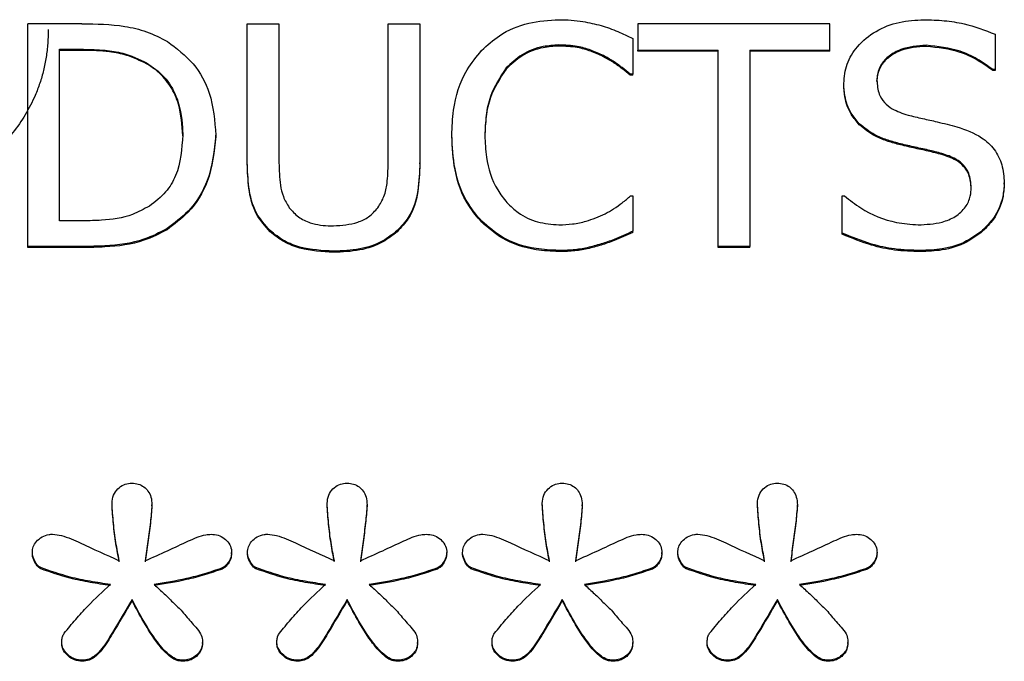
# Model space of a CAD drawing. Header units: inches. Extents: x 0.6 to 16.3, y 0.2 to 11.5.
# Tile 18 of 34: x 5.266 to 5.487, y 7.209 to 7.353. Entities that reach past the tile are written whole.
import ezdxf

# ---------------------------------------------------------------- set-up
doc = ezdxf.new("R2010")
doc.units = ezdxf.units.IN
doc.header["$MEASUREMENT"] = 0

msp = doc.modelspace()

# ---------------------------------------------------------------- linework, layer by layer
at = {"color": 7, "linetype": 'Continuous', "lineweight": 25}
for p, q in [((5.28037, 7.35187), (5.26823, 7.35187)), ((5.26823, 7.30208), (5.26823, 7.35187)), ((5.31733, 7.3208), (5.31733, 7.35187)), ((5.31733, 7.35187), (5.32441, 7.35187)), ((5.32441, 7.35187), (5.32441, 7.3208)), ((5.34883, 7.32064), (5.34883, 7.35187)), ((5.34883, 7.35187), (5.35592, 7.35187)), ((5.35592, 7.35187), (5.35592, 7.3208)), ((5.40467, 7.35187), (5.40467, 7.34598)), ((5.44755, 7.35187), (5.40467, 7.35187)), ((5.44755, 7.34598), (5.44755, 7.35187)), ((5.40351, 7.34856), (5.40351, 7.34057)), ((5.4845, 7.34953), (5.4845, 7.34162)), ((5.27532, 7.34614), (5.28072, 7.34614)), ((5.27532, 7.30781), (5.27532, 7.34614)), ((5.28072, 7.3459), (5.27532, 7.3459)), ((5.28072, 7.34614), (5.28072, 7.3459)), ((5.387, 7.34687), (5.387, 7.34711)), ((5.40467, 7.34598), (5.42257, 7.34598)), ((5.40467, 7.34574), (5.40467, 7.34598)), ((5.42257, 7.30208), (5.42257, 7.34598)), ((5.42965, 7.34598), (5.44755, 7.34598)), ((5.42965, 7.34598), (5.42965, 7.30208)), ((5.44755, 7.34574), (5.44755, 7.34598)), ((5.46911, 7.34679), (5.46911, 7.34703)), ((5.39694, 7.34449), (5.39694, 7.34473)), ((5.42257, 7.34574), (5.40467, 7.34574)), ((5.44755, 7.34574), (5.42965, 7.34574)), ((5.29481, 7.34315), (5.29481, 7.34291)), ((5.3752, 7.34174), (5.3752, 7.34198)), ((5.4845, 7.34162), (5.48398, 7.34162)), ((5.48398, 7.34138), (5.48398, 7.34162)), ((5.4845, 7.34162), (5.4845, 7.34138)), ((5.40351, 7.34057), (5.40294, 7.34057)), ((5.40294, 7.34033), (5.40294, 7.34057)), ((5.40351, 7.34033), (5.40294, 7.34033)), ((5.40351, 7.34033), (5.40351, 7.34057)), ((5.4845, 7.34138), (5.48398, 7.34138)), ((5.4507, 7.33827), (5.4507, 7.33851)), ((5.45809, 7.33896), (5.45809, 7.3392)), ((5.45416, 7.32928), (5.45416, 7.32952)), ((5.30289, 7.32677), (5.30289, 7.32701)), ((5.31028, 7.32669), (5.31028, 7.32693)), ((5.36305, 7.32669), (5.36305, 7.32693)), ((5.37044, 7.32693), (5.37044, 7.32669)), ((5.46298, 7.32488), (5.46298, 7.32512)), ((5.47261, 7.32262), (5.47261, 7.32286)), ((5.31733, 7.32056), (5.31733, 7.3208)), ((5.35592, 7.32056), (5.35592, 7.3208)), ((5.47918, 7.31499), (5.47918, 7.31523)), ((5.48657, 7.31604), (5.48657, 7.31628)), ((5.40299, 7.31338), (5.40351, 7.31338)), ((5.40351, 7.31338), (5.40351, 7.30547)), ((5.45031, 7.30506), (5.45031, 7.31338)), ((5.45031, 7.31338), (5.45083, 7.31338)), ((5.28072, 7.30781), (5.27532, 7.30781)), ((5.36975, 7.30749), (5.36975, 7.30773)), ((5.29939, 7.30583), (5.29939, 7.30607)), ((5.32243, 7.30539), (5.32243, 7.30563)), ((5.35082, 7.30539), (5.35082, 7.30563)), ((5.40351, 7.30523), (5.40351, 7.30547)), ((5.45031, 7.30482), (5.45031, 7.30506)), ((5.48173, 7.30547), (5.48173, 7.30571)), ((5.2805, 7.30208), (5.26823, 7.30208)), ((5.26823, 7.30184), (5.26823, 7.30208)), ((5.2805, 7.30184), (5.2805, 7.30208)), ((5.39642, 7.3024), (5.39642, 7.30264)), ((5.42965, 7.30208), (5.42257, 7.30208)), ((5.42257, 7.30184), (5.42257, 7.30208)), ((5.42965, 7.30184), (5.42965, 7.30208)), ((5.2805, 7.30184), (5.26823, 7.30184)), ((5.3366, 7.30079), (5.3366, 7.30103)), ((5.38691, 7.30095), (5.38691, 7.30119)), ((5.42965, 7.30184), (5.42257, 7.30184)), ((5.46782, 7.30095), (5.46782, 7.30119)), ((5.28708, 7.24444), (5.28708, 7.24468)), ((5.33518, 7.24444), (5.33518, 7.24468)), ((5.38328, 7.24444), (5.38328, 7.24468)), ((5.43138, 7.24444), (5.43138, 7.24468)), ((5.29601, 7.24409), (5.29601, 7.24433)), ((5.34411, 7.24409), (5.34411, 7.24433)), ((5.39221, 7.24409), (5.39221, 7.24433)), ((5.44031, 7.24409), (5.44031, 7.24433)), ((5.26927, 7.23343), (5.26927, 7.23367)), ((5.31383, 7.23343), (5.31383, 7.23367)), ((5.31736, 7.23343), (5.31736, 7.23367)), ((5.36193, 7.23343), (5.36193, 7.23367)), ((5.36546, 7.23343), (5.36546, 7.23367)), ((5.41003, 7.23343), (5.41003, 7.23367)), ((5.41356, 7.23343), (5.41356, 7.23367)), ((5.45812, 7.23343), (5.45812, 7.23367)), ((5.27113, 7.23007), (5.27113, 7.23031)), ((5.31172, 7.23001), (5.31172, 7.23025)), ((5.31923, 7.23007), (5.31923, 7.23031)), ((5.35982, 7.23001), (5.35982, 7.23025)), ((5.36733, 7.23007), (5.36733, 7.23031)), ((5.40792, 7.23001), (5.40792, 7.23025)), ((5.41543, 7.23007), (5.41543, 7.23031)), ((5.45601, 7.23001), (5.45601, 7.23025)), ((5.29155, 7.22294), (5.29155, 7.22318)), ((5.33965, 7.22294), (5.33965, 7.22318)), ((5.38774, 7.22294), (5.38774, 7.22318)), ((5.43584, 7.22294), (5.43584, 7.22318)), ((5.27584, 7.21338), (5.27584, 7.21362)), ((5.30731, 7.21338), (5.30731, 7.21362)), ((5.32394, 7.21338), (5.32394, 7.21362)), ((5.35541, 7.21338), (5.35541, 7.21362)), ((5.37204, 7.21338), (5.37204, 7.21362)), ((5.40351, 7.21338), (5.40351, 7.21362)), ((5.42014, 7.21338), (5.42014, 7.21362)), ((5.45161, 7.21338), (5.45161, 7.21362)), ((5.2805, 7.20939), (5.2805, 7.20963)), ((5.30272, 7.20939), (5.30272, 7.20963)), ((5.3286, 7.20939), (5.3286, 7.20963)), ((5.35082, 7.20939), (5.35082, 7.20963)), ((5.3767, 7.20939), (5.3767, 7.20963)), ((5.39892, 7.20939), (5.39892, 7.20963)), ((5.4248, 7.20939), (5.4248, 7.20963)), ((5.44702, 7.20939), (5.44702, 7.20963))]:
    msp.add_line(p, q, dxfattribs=at)
for points, knots in [([(5.36971, 7.3459), (5.37098, 7.34705), (5.37398, 7.34978), (5.38006, 7.35233), (5.38475, 7.35262), (5.38704, 7.35276)], [0, 0, 0, 0, 0.274065, 0.645727, 1, 1, 1, 1]), ([(5.38704, 7.35276), (5.38793, 7.35274), (5.38972, 7.3527), (5.39287, 7.35233), (5.39508, 7.35179), (5.39642, 7.35147)], [0, 0, 0, 0, 0.281966, 0.564023, 1, 1, 1, 1]), ([(5.4507, 7.33851), (5.45083, 7.33999), (5.4511, 7.34294), (5.4537, 7.3471), (5.45776, 7.35039), (5.46303, 7.35246), (5.46677, 7.35266), (5.46864, 7.35276)], [0, 0, 0, 0, 0.179568, 0.359775, 0.573055, 0.786646, 1, 1, 1, 1]), ([(5.46864, 7.35276), (5.47014, 7.35271), (5.47314, 7.35263), (5.47855, 7.3518), (5.48222, 7.3504), (5.4845, 7.34953)], [0, 0, 0, 0, 0.275165, 0.550472, 1, 1, 1, 1]), ([(5.27282, 7.35056), (5.2728, 7.34951), (5.27275, 7.34745), (5.27239, 7.3444), (5.27181, 7.34145), (5.27099, 7.33859), (5.26971, 7.33524), (5.26778, 7.3315), (5.26503, 7.32746), (5.26276, 7.3251), (5.26163, 7.32392)], [0, 0, 0, 0, 0.106935, 0.211114, 0.313112, 0.413538, 0.513033, 0.676291, 0.837723, 1, 1, 1, 1]), ([(5.28037, 7.35187), (5.28357, 7.35181), (5.28845, 7.35173), (5.29493, 7.35023), (5.29794, 7.3487), (5.29948, 7.34791)], [0, 0, 0, 0, 0.482857, 0.736481, 1, 1, 1, 1]), ([(5.39642, 7.35147), (5.39705, 7.35126), (5.39832, 7.35085), (5.4007, 7.3499), (5.4024, 7.34909), (5.40351, 7.34856)], [0, 0, 0, 0, 0.2596065, 0.5191866, 1, 1, 1, 1]), ([(5.28072, 7.34614), (5.28232, 7.34611), (5.28528, 7.34604), (5.29013, 7.34531), (5.29308, 7.34395), (5.29481, 7.34315)], [0, 0, 0, 0, 0.328592, 0.607226, 1, 1, 1, 1]), ([(5.29481, 7.34291), (5.29337, 7.3436), (5.29073, 7.34485), (5.28591, 7.34578), (5.28265, 7.34586), (5.28072, 7.3459)], [0, 0, 0, 0, 0.330167, 0.604832, 1, 1, 1, 1]), ([(5.29948, 7.34791), (5.30152, 7.34635), (5.30561, 7.34323), (5.30962, 7.33578), (5.31004, 7.33013), (5.31028, 7.32693)], [0, 0, 0, 0, 0.303216, 0.606125, 1, 1, 1, 1]), ([(5.36305, 7.32693), (5.36312, 7.32879), (5.3633, 7.33381), (5.36536, 7.34056), (5.36856, 7.34449), (5.36971, 7.3459)], [0, 0, 0, 0, 0.274688, 0.739998, 1, 1, 1, 1]), ([(5.387, 7.34711), (5.38581, 7.34703), (5.38293, 7.34686), (5.37866, 7.34519), (5.37632, 7.34303), (5.3752, 7.34198)], [0, 0, 0, 0, 0.264943, 0.646938, 1, 1, 1, 1]), ([(5.387, 7.34687), (5.38581, 7.3468), (5.38293, 7.34662), (5.37866, 7.34496), (5.37632, 7.34279), (5.3752, 7.34174)], [0, 0, 0, 0, 0.264943, 0.646938, 1, 1, 1, 1]), ([(5.39694, 7.34473), (5.396, 7.34516), (5.39414, 7.34602), (5.3908, 7.34696), (5.38838, 7.34705), (5.387, 7.34711)], [0, 0, 0, 0, 0.300979, 0.601935, 1, 1, 1, 1]), ([(5.39694, 7.34449), (5.396, 7.34492), (5.39414, 7.34578), (5.3908, 7.34672), (5.38838, 7.34681), (5.387, 7.34687)], [0, 0, 0, 0, 0.300979, 0.601935, 1, 1, 1, 1]), ([(5.46911, 7.34703), (5.46718, 7.34689), (5.46419, 7.34668), (5.46086, 7.34483), (5.459, 7.34292), (5.45818, 7.34094), (5.45812, 7.33967), (5.45809, 7.3392)], [0, 0, 0, 0, 0.371434, 0.571311, 0.736447, 0.902416, 1, 1, 1, 1]), ([(5.46911, 7.34679), (5.46718, 7.34665), (5.46419, 7.34644), (5.46086, 7.3446), (5.459, 7.34268), (5.45818, 7.3407), (5.45812, 7.33943), (5.45809, 7.33896)], [0, 0, 0, 0, 0.371434, 0.571311, 0.736447, 0.902416, 1, 1, 1, 1]), ([(5.48398, 7.34162), (5.48286, 7.34244), (5.48062, 7.34407), (5.47571, 7.34635), (5.4717, 7.34676), (5.46911, 7.34703)], [0, 0, 0, 0, 0.2626197, 0.5243809, 1, 1, 1, 1]), ([(5.48398, 7.34138), (5.48286, 7.3422), (5.48062, 7.34383), (5.47571, 7.34611), (5.4717, 7.34652), (5.46911, 7.34679)], [0, 0, 0, 0, 0.26262, 0.524381, 1, 1, 1, 1]), ([(5.40294, 7.34057), (5.40234, 7.34107), (5.4011, 7.34208), (5.39914, 7.34354), (5.39768, 7.34433), (5.39694, 7.34473)], [0, 0, 0, 0, 0.322707, 0.659599, 1, 1, 1, 1]), ([(5.40294, 7.34033), (5.40234, 7.34083), (5.4011, 7.34185), (5.39914, 7.3433), (5.39768, 7.34409), (5.39694, 7.34449)], [0, 0, 0, 0, 0.322707, 0.659599, 1, 1, 1, 1]), ([(5.29481, 7.34315), (5.29622, 7.34216), (5.29905, 7.34018), (5.30197, 7.33507), (5.30283, 7.3305), (5.30288, 7.32757), (5.30289, 7.32701)], [0, 0, 0, 0, 0.263578, 0.527037, 0.909968, 1, 1, 1, 1]), ([(5.30289, 7.32677), (5.30275, 7.32917), (5.30252, 7.33301), (5.30032, 7.33793), (5.29776, 7.34102), (5.29565, 7.34238), (5.29481, 7.34291)], [0, 0, 0, 0, 0.383177, 0.614913, 0.847549, 1, 1, 1, 1]), ([(5.3752, 7.34198), (5.37385, 7.33992), (5.3717, 7.33661), (5.37061, 7.33133), (5.3705, 7.32841), (5.37044, 7.32693)], [0, 0, 0, 0, 0.450196, 0.721837, 1, 1, 1, 1]), ([(5.3752, 7.34174), (5.37385, 7.33968), (5.3717, 7.33637), (5.37061, 7.33109), (5.3705, 7.32817), (5.37044, 7.32669)], [0, 0, 0, 0, 0.450196, 0.721837, 1, 1, 1, 1]), ([(5.45416, 7.32952), (5.45352, 7.33027), (5.45197, 7.3321), (5.45084, 7.33529), (5.45074, 7.33758), (5.4507, 7.33851)], [0, 0, 0, 0, 0.29512, 0.7132733, 1, 1, 1, 1]), ([(5.45416, 7.32928), (5.45352, 7.33003), (5.45197, 7.33186), (5.45084, 7.33505), (5.45074, 7.33734), (5.4507, 7.33827)], [0, 0, 0, 0, 0.29512, 0.713273, 1, 1, 1, 1]), ([(5.45809, 7.3392), (5.45817, 7.33815), (5.45831, 7.33638), (5.4597, 7.3342), (5.46187, 7.33246), (5.46383, 7.33184), (5.46505, 7.33145)], [0, 0, 0, 0, 0.282786, 0.4786486, 0.6738063, 1, 1, 1, 1]), ([(5.46505, 7.33145), (5.46613, 7.33119), (5.4683, 7.33066), (5.47196, 7.32987), (5.47451, 7.32921), (5.47599, 7.32883)], [0, 0, 0, 0, 0.2971385, 0.5942603, 1, 1, 1, 1]), ([(5.46298, 7.32512), (5.46206, 7.32537), (5.46023, 7.32588), (5.4571, 7.32712), (5.45527, 7.32861), (5.45416, 7.32952)], [0, 0, 0, 0, 0.2834189, 0.5670713, 1, 1, 1, 1]), ([(5.46298, 7.32488), (5.46206, 7.32513), (5.46023, 7.32564), (5.4571, 7.32688), (5.45527, 7.32837), (5.45416, 7.32928)], [0, 0, 0, 0, 0.2834189, 0.5670713, 1, 1, 1, 1]), ([(5.47599, 7.32883), (5.47791, 7.32816), (5.4811, 7.32704), (5.48449, 7.32386), (5.48629, 7.32029), (5.48648, 7.31766), (5.48657, 7.31628)], [0, 0, 0, 0, 0.329389, 0.545711, 0.762104, 1, 1, 1, 1]), ([(5.30289, 7.32701), (5.30268, 7.32391), (5.30238, 7.31938), (5.29921, 7.31397), (5.29675, 7.31209), (5.29546, 7.31112)], [0, 0, 0, 0, 0.510446, 0.744064, 1, 1, 1, 1]), ([(5.31028, 7.32693), (5.30993, 7.3235), (5.30931, 7.31741), (5.3049, 7.31019), (5.30103, 7.3073), (5.29939, 7.30607)], [0, 0, 0, 0, 0.426349, 0.755607, 1, 1, 1, 1]), ([(5.31028, 7.32669), (5.30993, 7.32326), (5.30931, 7.31717), (5.3049, 7.30995), (5.30103, 7.30706), (5.29939, 7.30583)], [0, 0, 0, 0, 0.426349, 0.755607, 1, 1, 1, 1]), ([(5.36975, 7.30773), (5.36872, 7.30895), (5.36581, 7.31239), (5.36344, 7.31911), (5.36318, 7.32443), (5.36305, 7.32693)], [0, 0, 0, 0, 0.226201, 0.635012, 1, 1, 1, 1]), ([(5.36975, 7.30749), (5.36872, 7.30871), (5.36581, 7.31215), (5.36344, 7.31887), (5.36318, 7.32419), (5.36305, 7.32669)], [0, 0, 0, 0, 0.2262007, 0.6350123, 1, 1, 1, 1]), ([(5.37044, 7.32693), (5.3705, 7.3253), (5.37065, 7.32111), (5.37231, 7.31581), (5.37464, 7.31281), (5.37537, 7.31188)], [0, 0, 0, 0, 0.3071221, 0.7851462, 1, 1, 1, 1]), ([(5.47261, 7.32286), (5.4716, 7.32312), (5.46949, 7.32366), (5.46626, 7.32434), (5.46407, 7.32486), (5.46298, 7.32512)], [0, 0, 0, 0, 0.318577, 0.659298, 1, 1, 1, 1]), ([(5.47261, 7.32262), (5.4716, 7.32288), (5.46949, 7.32342), (5.46626, 7.3241), (5.46407, 7.32462), (5.46298, 7.32488)], [0, 0, 0, 0, 0.318577, 0.659298, 1, 1, 1, 1]), ([(5.47918, 7.31523), (5.4791, 7.31632), (5.47896, 7.31811), (5.47758, 7.3203), (5.47551, 7.32192), (5.4737, 7.3225), (5.47261, 7.32286)], [0, 0, 0, 0, 0.3024624, 0.5007657, 0.6989416, 1, 1, 1, 1]), ([(5.47918, 7.31499), (5.4791, 7.31608), (5.47896, 7.31787), (5.47758, 7.32006), (5.47551, 7.32168), (5.4737, 7.32226), (5.47261, 7.32262)], [0, 0, 0, 0, 0.302462, 0.500766, 0.698942, 1, 1, 1, 1]), ([(5.32243, 7.30563), (5.32131, 7.30688), (5.31881, 7.3097), (5.31752, 7.31518), (5.31739, 7.31899), (5.31733, 7.3208)], [0, 0, 0, 0, 0.296659, 0.665806, 1, 1, 1, 1]), ([(5.32243, 7.30539), (5.32131, 7.30665), (5.31881, 7.30946), (5.31752, 7.31494), (5.31739, 7.31875), (5.31733, 7.32056)], [0, 0, 0, 0, 0.296659, 0.665806, 1, 1, 1, 1]), ([(5.32441, 7.3208), (5.32445, 7.31912), (5.32451, 7.31657), (5.32527, 7.31313), (5.32622, 7.31156), (5.3267, 7.31075)], [0, 0, 0, 0, 0.483346, 0.735702, 1, 1, 1, 1]), ([(5.34654, 7.31075), (5.34704, 7.31158), (5.34805, 7.31327), (5.34873, 7.31668), (5.34879, 7.31915), (5.34883, 7.32064)], [0, 0, 0, 0, 0.2755765, 0.564771, 1, 1, 1, 1]), ([(5.35592, 7.3208), (5.35584, 7.31873), (5.35569, 7.31456), (5.35413, 7.30911), (5.35172, 7.30658), (5.35082, 7.30563)], [0, 0, 0, 0, 0.3827045, 0.7690211, 1, 1, 1, 1]), ([(5.35592, 7.32056), (5.35584, 7.31849), (5.35569, 7.31432), (5.35413, 7.30887), (5.35172, 7.30634), (5.35082, 7.30539)], [0, 0, 0, 0, 0.3827045, 0.7690211, 1, 1, 1, 1]), ([(5.4673, 7.30692), (5.46912, 7.307), (5.47202, 7.30713), (5.47571, 7.30864), (5.47796, 7.31071), (5.47906, 7.31308), (5.47915, 7.3146), (5.47918, 7.31523)], [0, 0, 0, 0, 0.325234, 0.516564, 0.709387, 0.877897, 1, 1, 1, 1]), ([(5.48657, 7.31628), (5.4865, 7.31525), (5.4863, 7.31251), (5.48469, 7.30872), (5.48259, 7.30658), (5.48173, 7.30571)], [0, 0, 0, 0, 0.261737, 0.700373, 1, 1, 1, 1]), ([(5.48657, 7.31604), (5.4865, 7.31502), (5.4863, 7.31227), (5.48469, 7.30849), (5.48259, 7.30634), (5.48173, 7.30547)], [0, 0, 0, 0, 0.2617372, 0.7003729, 1, 1, 1, 1]), ([(5.39733, 7.30938), (5.39797, 7.30974), (5.3993, 7.31049), (5.40119, 7.31184), (5.40239, 7.31286), (5.40299, 7.31338)], [0, 0, 0, 0, 0.315962, 0.65674, 1, 1, 1, 1]), ([(5.45083, 7.31338), (5.45202, 7.31244), (5.45543, 7.30977), (5.46118, 7.30739), (5.46569, 7.30704), (5.4673, 7.30692)], [0, 0, 0, 0, 0.25605, 0.733905, 1, 1, 1, 1]), ([(5.29546, 7.31112), (5.29421, 7.31043), (5.29093, 7.30861), (5.28572, 7.30792), (5.28205, 7.30784), (5.28072, 7.30781)], [0, 0, 0, 0, 0.280368, 0.740352, 1, 1, 1, 1]), ([(5.3267, 7.31075), (5.32734, 7.31002), (5.32862, 7.30855), (5.33189, 7.30706), (5.33465, 7.30669), (5.3364, 7.30668), (5.3366, 7.30668)], [0, 0, 0, 0, 0.267053, 0.533603, 0.945553, 1, 1, 1, 1]), ([(5.3366, 7.30668), (5.33844, 7.30682), (5.34121, 7.30702), (5.34465, 7.30862), (5.34589, 7.31002), (5.34654, 7.31075)], [0, 0, 0, 0, 0.487613, 0.731495, 1, 1, 1, 1]), ([(5.37537, 7.31188), (5.37618, 7.3111), (5.37812, 7.30923), (5.38216, 7.30731), (5.38539, 7.30705), (5.387, 7.30692)], [0, 0, 0, 0, 0.264915, 0.633753, 1, 1, 1, 1]), ([(5.387, 7.30692), (5.38802, 7.30695), (5.39007, 7.30702), (5.3936, 7.30776), (5.39593, 7.30877), (5.39733, 7.30938)], [0, 0, 0, 0, 0.285798, 0.571895, 1, 1, 1, 1]), ([(5.38691, 7.30119), (5.38523, 7.30127), (5.38088, 7.30148), (5.37466, 7.30349), (5.37122, 7.30646), (5.36975, 7.30773)], [0, 0, 0, 0, 0.265322, 0.686344, 1, 1, 1, 1]), ([(5.38691, 7.30095), (5.38523, 7.30103), (5.38088, 7.30124), (5.37466, 7.30325), (5.37122, 7.30622), (5.36975, 7.30749)], [0, 0, 0, 0, 0.265322, 0.686344, 1, 1, 1, 1]), ([(5.29939, 7.30607), (5.2977, 7.3052), (5.29341, 7.30297), (5.28676, 7.30217), (5.28216, 7.3021), (5.2805, 7.30208)], [0, 0, 0, 0, 0.293646, 0.746686, 1, 1, 1, 1]), ([(5.29939, 7.30583), (5.2977, 7.30496), (5.29341, 7.30273), (5.28676, 7.30193), (5.28216, 7.30186), (5.2805, 7.30184)], [0, 0, 0, 0, 0.293646, 0.746686, 1, 1, 1, 1]), ([(5.3366, 7.30103), (5.33407, 7.30117), (5.33026, 7.30137), (5.32544, 7.30323), (5.32345, 7.30481), (5.32243, 7.30563)], [0, 0, 0, 0, 0.491724, 0.738436, 1, 1, 1, 1]), ([(5.3366, 7.30079), (5.33407, 7.30093), (5.33026, 7.30114), (5.32544, 7.30299), (5.32345, 7.30457), (5.32243, 7.30539)], [0, 0, 0, 0, 0.491724, 0.738436, 1, 1, 1, 1]), ([(5.35082, 7.30563), (5.3498, 7.30481), (5.34737, 7.30288), (5.34239, 7.30124), (5.33858, 7.3011), (5.3366, 7.30103)], [0, 0, 0, 0, 0.259964, 0.616578, 1, 1, 1, 1]), ([(5.35082, 7.30539), (5.3498, 7.30458), (5.34737, 7.30265), (5.34239, 7.301), (5.33858, 7.30086), (5.3366, 7.30079)], [0, 0, 0, 0, 0.259964, 0.616578, 1, 1, 1, 1]), ([(5.40351, 7.30547), (5.40281, 7.30517), (5.40141, 7.30456), (5.39911, 7.30348), (5.3974, 7.30295), (5.39642, 7.30264)], [0, 0, 0, 0, 0.299467, 0.598933, 1, 1, 1, 1]), ([(5.40351, 7.30523), (5.40281, 7.30493), (5.40141, 7.30432), (5.39911, 7.30324), (5.3974, 7.30271), (5.39642, 7.3024)], [0, 0, 0, 0, 0.299467, 0.598933, 1, 1, 1, 1]), ([(5.46782, 7.30119), (5.46588, 7.30124), (5.46219, 7.30132), (5.45626, 7.30264), (5.45249, 7.30418), (5.45031, 7.30506)], [0, 0, 0, 0, 0.319739, 0.60854, 1, 1, 1, 1]), ([(5.46782, 7.30095), (5.46588, 7.301), (5.46219, 7.30108), (5.45626, 7.3024), (5.45249, 7.30394), (5.45031, 7.30482)], [0, 0, 0, 0, 0.319739, 0.60854, 1, 1, 1, 1]), ([(5.48173, 7.30571), (5.48058, 7.30485), (5.47791, 7.30287), (5.47301, 7.30135), (5.46945, 7.30124), (5.46782, 7.30119)], [0, 0, 0, 0, 0.292699, 0.674767, 1, 1, 1, 1]), ([(5.48173, 7.30547), (5.48058, 7.30461), (5.47791, 7.30263), (5.47301, 7.30111), (5.46945, 7.301), (5.46782, 7.30095)], [0, 0, 0, 0, 0.292699, 0.674767, 1, 1, 1, 1]), ([(5.39642, 7.30264), (5.3954, 7.30234), (5.39336, 7.30174), (5.39016, 7.30123), (5.388, 7.3012), (5.38691, 7.30119)], [0, 0, 0, 0, 0.330556, 0.66236, 1, 1, 1, 1]), ([(5.39642, 7.3024), (5.3954, 7.3021), (5.39336, 7.30151), (5.39016, 7.30099), (5.388, 7.30096), (5.38691, 7.30095)], [0, 0, 0, 0, 0.330556, 0.66236, 1, 1, 1, 1]), ([(5.28708, 7.24468), (5.28714, 7.2453), (5.28727, 7.24648), (5.28829, 7.24794), (5.2896, 7.2489), (5.29078, 7.24918), (5.2914, 7.2492), (5.29155, 7.2492)], [0, 0, 0, 0, 0.271807, 0.514058, 0.744023, 0.940774, 1, 1, 1, 1]), ([(5.29155, 7.2492), (5.29203, 7.24916), (5.29299, 7.24909), (5.29424, 7.24841), (5.29522, 7.2474), (5.29591, 7.24601), (5.29598, 7.24493), (5.29601, 7.24433)], [0, 0, 0, 0, 0.1867267, 0.3743427, 0.549017, 0.7519377, 1, 1, 1, 1]), ([(5.33518, 7.24468), (5.33524, 7.2453), (5.33536, 7.24648), (5.33639, 7.24794), (5.3377, 7.2489), (5.33888, 7.24918), (5.3395, 7.2492), (5.33965, 7.2492)], [0, 0, 0, 0, 0.271807, 0.514058, 0.744023, 0.940774, 1, 1, 1, 1]), ([(5.33965, 7.2492), (5.34013, 7.24916), (5.34109, 7.24909), (5.34234, 7.24841), (5.34332, 7.2474), (5.34401, 7.24601), (5.34408, 7.24493), (5.34411, 7.24433)], [0, 0, 0, 0, 0.186727, 0.374343, 0.549017, 0.751938, 1, 1, 1, 1]), ([(5.38328, 7.24468), (5.38334, 7.2453), (5.38346, 7.24648), (5.38449, 7.24794), (5.3858, 7.2489), (5.38698, 7.24918), (5.3876, 7.2492), (5.38774, 7.2492)], [0, 0, 0, 0, 0.271807, 0.514058, 0.744023, 0.940774, 1, 1, 1, 1]), ([(5.38774, 7.2492), (5.38823, 7.24916), (5.38919, 7.24909), (5.39044, 7.24841), (5.39142, 7.2474), (5.3921, 7.24601), (5.39217, 7.24493), (5.39221, 7.24433)], [0, 0, 0, 0, 0.186727, 0.374343, 0.549017, 0.751938, 1, 1, 1, 1]), ([(5.43138, 7.24468), (5.43144, 7.2453), (5.43156, 7.24648), (5.43259, 7.24794), (5.4339, 7.2489), (5.43508, 7.24918), (5.4357, 7.2492), (5.43584, 7.2492)], [0, 0, 0, 0, 0.271807, 0.514058, 0.744023, 0.940774, 1, 1, 1, 1]), ([(5.43584, 7.2492), (5.43632, 7.24916), (5.43729, 7.24909), (5.43854, 7.24841), (5.43952, 7.2474), (5.4402, 7.24601), (5.44027, 7.24493), (5.44031, 7.24433)], [0, 0, 0, 0, 0.186727, 0.374343, 0.549017, 0.751938, 1, 1, 1, 1]), ([(5.28869, 7.23187), (5.28843, 7.23322), (5.28789, 7.23601), (5.28737, 7.24029), (5.28717, 7.24322), (5.28708, 7.24468)], [0, 0, 0, 0, 0.318539, 0.658914, 1, 1, 1, 1]), ([(5.33679, 7.23187), (5.33653, 7.23322), (5.33599, 7.23601), (5.33547, 7.24029), (5.33527, 7.24322), (5.33518, 7.24468)], [0, 0, 0, 0, 0.318539, 0.658914, 1, 1, 1, 1]), ([(5.38489, 7.23187), (5.38463, 7.23322), (5.38409, 7.23601), (5.38357, 7.24029), (5.38337, 7.24322), (5.38328, 7.24468)], [0, 0, 0, 0, 0.318539, 0.658914, 1, 1, 1, 1]), ([(5.43299, 7.23187), (5.43273, 7.23322), (5.43219, 7.23601), (5.43167, 7.24029), (5.43147, 7.24322), (5.43138, 7.24468)], [0, 0, 0, 0, 0.318539, 0.658914, 1, 1, 1, 1]), ([(5.28869, 7.23164), (5.28843, 7.23298), (5.28789, 7.23577), (5.28737, 7.24005), (5.28717, 7.24298), (5.28708, 7.24444)], [0, 0, 0, 0, 0.318539, 0.658914, 1, 1, 1, 1]), ([(5.29601, 7.24433), (5.29591, 7.24304), (5.29569, 7.24031), (5.2951, 7.23617), (5.29472, 7.23331), (5.29453, 7.23187)], [0, 0, 0, 0, 0.30923, 0.654607, 1, 1, 1, 1]), ([(5.29601, 7.24409), (5.29591, 7.2428), (5.29569, 7.24008), (5.2951, 7.23593), (5.29472, 7.23307), (5.29453, 7.23164)], [0, 0, 0, 0, 0.30923, 0.654607, 1, 1, 1, 1]), ([(5.33679, 7.23164), (5.33653, 7.23298), (5.33599, 7.23577), (5.33547, 7.24005), (5.33527, 7.24298), (5.33518, 7.24444)], [0, 0, 0, 0, 0.318539, 0.658914, 1, 1, 1, 1]), ([(5.34411, 7.24433), (5.34401, 7.24304), (5.34379, 7.24031), (5.34319, 7.23617), (5.34281, 7.23331), (5.34262, 7.23187)], [0, 0, 0, 0, 0.30923, 0.654607, 1, 1, 1, 1]), ([(5.34411, 7.24409), (5.34401, 7.2428), (5.34379, 7.24008), (5.34319, 7.23593), (5.34281, 7.23307), (5.34262, 7.23164)], [0, 0, 0, 0, 0.30923, 0.654607, 1, 1, 1, 1]), ([(5.38489, 7.23164), (5.38463, 7.23298), (5.38409, 7.23577), (5.38357, 7.24005), (5.38337, 7.24298), (5.38328, 7.24444)], [0, 0, 0, 0, 0.318539, 0.658914, 1, 1, 1, 1]), ([(5.39221, 7.24433), (5.39211, 7.24304), (5.39189, 7.24031), (5.39129, 7.23617), (5.39091, 7.23331), (5.39072, 7.23187)], [0, 0, 0, 0, 0.30923, 0.654607, 1, 1, 1, 1]), ([(5.39221, 7.24409), (5.39211, 7.2428), (5.39189, 7.24008), (5.39129, 7.23593), (5.39091, 7.23307), (5.39072, 7.23164)], [0, 0, 0, 0, 0.30923, 0.654607, 1, 1, 1, 1]), ([(5.43299, 7.23164), (5.43273, 7.23298), (5.43219, 7.23577), (5.43167, 7.24005), (5.43147, 7.24298), (5.43138, 7.24444)], [0, 0, 0, 0, 0.318539, 0.658914, 1, 1, 1, 1]), ([(5.44031, 7.24433), (5.44021, 7.24304), (5.43998, 7.24031), (5.43939, 7.23617), (5.43901, 7.23331), (5.43882, 7.23187)], [0, 0, 0, 0, 0.30923, 0.654607, 1, 1, 1, 1]), ([(5.44031, 7.24409), (5.44021, 7.2428), (5.43998, 7.24008), (5.43939, 7.23593), (5.43901, 7.23307), (5.43882, 7.23164)], [0, 0, 0, 0, 0.30923, 0.654607, 1, 1, 1, 1]), ([(5.26927, 7.23367), (5.2693, 7.23412), (5.26938, 7.23501), (5.27017, 7.23626), (5.27138, 7.23725), (5.27271, 7.23774), (5.27353, 7.23777), (5.2738, 7.23778)], [0, 0, 0, 0, 0.20353, 0.407885, 0.647226, 0.885316, 1, 1, 1, 1]), ([(5.2738, 7.23778), (5.27446, 7.2377), (5.27664, 7.23741), (5.28154, 7.23508), (5.2858, 7.23317), (5.28869, 7.23187)], [0, 0, 0, 0, 0.124093, 0.404933, 1, 1, 1, 1]), ([(5.29453, 7.23187), (5.29619, 7.23261), (5.29943, 7.23405), (5.30383, 7.23612), (5.30707, 7.23759), (5.30884, 7.23775), (5.30923, 7.23778)], [0, 0, 0, 0, 0.342904, 0.668758, 0.926008, 1, 1, 1, 1]), ([(5.30923, 7.23778), (5.30976, 7.23774), (5.31082, 7.23766), (5.31221, 7.23689), (5.31329, 7.23581), (5.31378, 7.23464), (5.31382, 7.23391), (5.31383, 7.23367)], [0, 0, 0, 0, 0.223546, 0.447736, 0.666173, 0.889996, 1, 1, 1, 1]), ([(5.31736, 7.23367), (5.3174, 7.23412), (5.31748, 7.23501), (5.31827, 7.23626), (5.31948, 7.23725), (5.32081, 7.23774), (5.32163, 7.23777), (5.3219, 7.23778)], [0, 0, 0, 0, 0.20353, 0.407885, 0.647226, 0.885316, 1, 1, 1, 1]), ([(5.3219, 7.23778), (5.32256, 7.2377), (5.32474, 7.23741), (5.32963, 7.23508), (5.3339, 7.23317), (5.33679, 7.23187)], [0, 0, 0, 0, 0.1240934, 0.404933, 1, 1, 1, 1]), ([(5.34262, 7.23187), (5.34429, 7.23261), (5.34753, 7.23405), (5.35193, 7.23612), (5.35517, 7.23759), (5.35694, 7.23775), (5.35733, 7.23778)], [0, 0, 0, 0, 0.342904, 0.668758, 0.926008, 1, 1, 1, 1]), ([(5.35733, 7.23778), (5.35786, 7.23774), (5.35892, 7.23766), (5.36031, 7.23689), (5.36139, 7.23581), (5.36188, 7.23464), (5.36191, 7.23391), (5.36193, 7.23367)], [0, 0, 0, 0, 0.223546, 0.447736, 0.666173, 0.889996, 1, 1, 1, 1]), ([(5.36546, 7.23367), (5.3655, 7.23412), (5.36558, 7.23501), (5.36637, 7.23626), (5.36758, 7.23725), (5.3689, 7.23774), (5.36973, 7.23777), (5.36999, 7.23778)], [0, 0, 0, 0, 0.20353, 0.407885, 0.647226, 0.885316, 1, 1, 1, 1]), ([(5.36999, 7.23778), (5.37066, 7.2377), (5.37284, 7.23741), (5.37773, 7.23508), (5.38199, 7.23317), (5.38489, 7.23187)], [0, 0, 0, 0, 0.124093, 0.404933, 1, 1, 1, 1]), ([(5.39072, 7.23187), (5.39239, 7.23261), (5.39563, 7.23405), (5.40003, 7.23612), (5.40326, 7.23759), (5.40504, 7.23775), (5.40543, 7.23778)], [0, 0, 0, 0, 0.342904, 0.668758, 0.926008, 1, 1, 1, 1]), ([(5.40543, 7.23778), (5.40596, 7.23774), (5.40702, 7.23766), (5.40841, 7.23689), (5.40949, 7.23581), (5.40998, 7.23464), (5.41001, 7.23391), (5.41003, 7.23367)], [0, 0, 0, 0, 0.223546, 0.447736, 0.666173, 0.889996, 1, 1, 1, 1]), ([(5.41356, 7.23367), (5.4136, 7.23412), (5.41368, 7.23501), (5.41447, 7.23626), (5.41568, 7.23725), (5.417, 7.23774), (5.41783, 7.23777), (5.41809, 7.23778)], [0, 0, 0, 0, 0.20353, 0.407885, 0.647226, 0.885316, 1, 1, 1, 1]), ([(5.41809, 7.23778), (5.41876, 7.2377), (5.42094, 7.23741), (5.42583, 7.23508), (5.43009, 7.23317), (5.43299, 7.23187)], [0, 0, 0, 0, 0.124093, 0.404933, 1, 1, 1, 1]), ([(5.43882, 7.23187), (5.44048, 7.23261), (5.44373, 7.23405), (5.44813, 7.23612), (5.45136, 7.23759), (5.45314, 7.23775), (5.45353, 7.23778)], [0, 0, 0, 0, 0.342904, 0.668758, 0.926008, 1, 1, 1, 1]), ([(5.45353, 7.23778), (5.45406, 7.23774), (5.45512, 7.23766), (5.45651, 7.23689), (5.45759, 7.23581), (5.45808, 7.23464), (5.45811, 7.23391), (5.45812, 7.23367)], [0, 0, 0, 0, 0.223546, 0.447736, 0.666173, 0.889996, 1, 1, 1, 1]), ([(5.27113, 7.23031), (5.27095, 7.23043), (5.27035, 7.23083), (5.26972, 7.23195), (5.26928, 7.233), (5.26927, 7.2336), (5.26927, 7.23367)], [0, 0, 0, 0, 0.1516253, 0.5309733, 0.9491843, 1, 1, 1, 1]), ([(5.31383, 7.23367), (5.31378, 7.2333), (5.31367, 7.23236), (5.31298, 7.23129), (5.31227, 7.23053), (5.31186, 7.23032), (5.31172, 7.23025)], [0, 0, 0, 0, 0.269353, 0.685116, 0.88843, 1, 1, 1, 1]), ([(5.31923, 7.23031), (5.31905, 7.23043), (5.31845, 7.23083), (5.31782, 7.23195), (5.31738, 7.233), (5.31737, 7.2336), (5.31736, 7.23367)], [0, 0, 0, 0, 0.151625, 0.530973, 0.949184, 1, 1, 1, 1]), ([(5.36193, 7.23367), (5.36188, 7.2333), (5.36177, 7.23236), (5.36108, 7.23129), (5.36037, 7.23053), (5.35996, 7.23032), (5.35982, 7.23025)], [0, 0, 0, 0, 0.269353, 0.685116, 0.88843, 1, 1, 1, 1]), ([(5.36733, 7.23031), (5.36715, 7.23043), (5.36655, 7.23083), (5.36592, 7.23195), (5.36548, 7.233), (5.36547, 7.2336), (5.36546, 7.23367)], [0, 0, 0, 0, 0.151625, 0.530973, 0.949184, 1, 1, 1, 1]), ([(5.41003, 7.23367), (5.40998, 7.2333), (5.40987, 7.23236), (5.40918, 7.23129), (5.40847, 7.23053), (5.40806, 7.23032), (5.40792, 7.23025)], [0, 0, 0, 0, 0.269353, 0.685116, 0.88843, 1, 1, 1, 1]), ([(5.41543, 7.23031), (5.41525, 7.23043), (5.41465, 7.23083), (5.41402, 7.23195), (5.41358, 7.233), (5.41356, 7.2336), (5.41356, 7.23367)], [0, 0, 0, 0, 0.1516253, 0.5309733, 0.9491843, 1, 1, 1, 1]), ([(5.45812, 7.23367), (5.45808, 7.2333), (5.45797, 7.23236), (5.45728, 7.23129), (5.45657, 7.23053), (5.45616, 7.23032), (5.45601, 7.23025)], [0, 0, 0, 0, 0.269353, 0.685116, 0.88843, 1, 1, 1, 1]), ([(5.27113, 7.23007), (5.27095, 7.23019), (5.27035, 7.23059), (5.26972, 7.23171), (5.26928, 7.23276), (5.26927, 7.23337), (5.26927, 7.23343)], [0, 0, 0, 0, 0.151625, 0.530973, 0.949184, 1, 1, 1, 1]), ([(5.31383, 7.23343), (5.31378, 7.23306), (5.31367, 7.23213), (5.31298, 7.23106), (5.31227, 7.23029), (5.31186, 7.23008), (5.31172, 7.23001)], [0, 0, 0, 0, 0.2693535, 0.6851157, 0.8884304, 1, 1, 1, 1]), ([(5.31923, 7.23007), (5.31905, 7.23019), (5.31845, 7.23059), (5.31782, 7.23171), (5.31738, 7.23276), (5.31737, 7.23337), (5.31736, 7.23343)], [0, 0, 0, 0, 0.151625, 0.530973, 0.949184, 1, 1, 1, 1]), ([(5.36193, 7.23343), (5.36188, 7.23306), (5.36177, 7.23213), (5.36108, 7.23106), (5.36037, 7.23029), (5.35996, 7.23008), (5.35982, 7.23001)], [0, 0, 0, 0, 0.269353, 0.685116, 0.88843, 1, 1, 1, 1]), ([(5.36733, 7.23007), (5.36715, 7.23019), (5.36655, 7.23059), (5.36592, 7.23171), (5.36548, 7.23276), (5.36547, 7.23337), (5.36546, 7.23343)], [0, 0, 0, 0, 0.151625, 0.530973, 0.949184, 1, 1, 1, 1]), ([(5.41003, 7.23343), (5.40998, 7.23306), (5.40987, 7.23213), (5.40918, 7.23106), (5.40847, 7.23029), (5.40806, 7.23008), (5.40792, 7.23001)], [0, 0, 0, 0, 0.269353, 0.685116, 0.88843, 1, 1, 1, 1]), ([(5.41543, 7.23007), (5.41525, 7.23019), (5.41465, 7.23059), (5.41402, 7.23171), (5.41358, 7.23276), (5.41356, 7.23337), (5.41356, 7.23343)], [0, 0, 0, 0, 0.151625, 0.530973, 0.949184, 1, 1, 1, 1]), ([(5.45812, 7.23343), (5.45808, 7.23306), (5.45797, 7.23213), (5.45728, 7.23106), (5.45657, 7.23029), (5.45616, 7.23008), (5.45601, 7.23001)], [0, 0, 0, 0, 0.269353, 0.685116, 0.88843, 1, 1, 1, 1]), ([(5.28671, 7.22654), (5.2852, 7.22677), (5.28218, 7.22723), (5.27692, 7.22829), (5.2733, 7.22955), (5.27113, 7.23031)], [0, 0, 0, 0, 0.28412, 0.568312, 1, 1, 1, 1]), ([(5.28671, 7.22631), (5.2852, 7.22653), (5.28218, 7.22699), (5.27692, 7.22805), (5.2733, 7.22931), (5.27113, 7.23007)], [0, 0, 0, 0, 0.28412, 0.568312, 1, 1, 1, 1]), ([(5.31172, 7.23025), (5.3104, 7.2298), (5.30777, 7.22888), (5.30271, 7.22756), (5.29892, 7.22694), (5.29651, 7.22654)], [0, 0, 0, 0, 0.267179, 0.534328, 1, 1, 1, 1]), ([(5.31172, 7.23001), (5.3104, 7.22956), (5.30777, 7.22865), (5.30271, 7.22732), (5.29892, 7.2267), (5.29651, 7.22631)], [0, 0, 0, 0, 0.267179, 0.534328, 1, 1, 1, 1]), ([(5.3348, 7.22654), (5.3333, 7.22677), (5.33028, 7.22723), (5.32502, 7.22829), (5.3214, 7.22955), (5.31923, 7.23031)], [0, 0, 0, 0, 0.28412, 0.568312, 1, 1, 1, 1]), ([(5.3348, 7.22631), (5.3333, 7.22653), (5.33028, 7.22699), (5.32502, 7.22805), (5.3214, 7.22931), (5.31923, 7.23007)], [0, 0, 0, 0, 0.28412, 0.568312, 1, 1, 1, 1]), ([(5.35982, 7.23025), (5.3585, 7.2298), (5.35587, 7.22888), (5.35081, 7.22756), (5.34702, 7.22694), (5.34461, 7.22654)], [0, 0, 0, 0, 0.267179, 0.534328, 1, 1, 1, 1]), ([(5.35982, 7.23001), (5.3585, 7.22956), (5.35587, 7.22865), (5.35081, 7.22732), (5.34702, 7.2267), (5.34461, 7.22631)], [0, 0, 0, 0, 0.267179, 0.534328, 1, 1, 1, 1]), ([(5.3829, 7.22654), (5.3814, 7.22677), (5.37838, 7.22723), (5.37311, 7.22829), (5.3695, 7.22955), (5.36733, 7.23031)], [0, 0, 0, 0, 0.28412, 0.568312, 1, 1, 1, 1]), ([(5.3829, 7.22631), (5.3814, 7.22653), (5.37838, 7.22699), (5.37311, 7.22805), (5.3695, 7.22931), (5.36733, 7.23007)], [0, 0, 0, 0, 0.28412, 0.568312, 1, 1, 1, 1]), ([(5.40792, 7.23025), (5.4066, 7.2298), (5.40397, 7.22888), (5.39891, 7.22756), (5.39512, 7.22694), (5.39271, 7.22654)], [0, 0, 0, 0, 0.267179, 0.534328, 1, 1, 1, 1]), ([(5.40792, 7.23001), (5.4066, 7.22956), (5.40397, 7.22865), (5.39891, 7.22732), (5.39512, 7.2267), (5.39271, 7.22631)], [0, 0, 0, 0, 0.267179, 0.5343283, 1, 1, 1, 1]), ([(5.431, 7.22654), (5.4295, 7.22677), (5.42648, 7.22723), (5.42121, 7.22829), (5.4176, 7.22955), (5.41543, 7.23031)], [0, 0, 0, 0, 0.28412, 0.568312, 1, 1, 1, 1]), ([(5.431, 7.22631), (5.4295, 7.22653), (5.42648, 7.22699), (5.42121, 7.22805), (5.4176, 7.22931), (5.41543, 7.23007)], [0, 0, 0, 0, 0.28412, 0.568312, 1, 1, 1, 1]), ([(5.45601, 7.23025), (5.4547, 7.2298), (5.45207, 7.22888), (5.44701, 7.22756), (5.44322, 7.22694), (5.44081, 7.22654)], [0, 0, 0, 0, 0.267179, 0.534328, 1, 1, 1, 1]), ([(5.45601, 7.23001), (5.4547, 7.22956), (5.45207, 7.22865), (5.44701, 7.22732), (5.44322, 7.2267), (5.44081, 7.22631)], [0, 0, 0, 0, 0.267179, 0.534328, 1, 1, 1, 1]), ([(5.2764, 7.21565), (5.27724, 7.21668), (5.27893, 7.21875), (5.28228, 7.22246), (5.28499, 7.22496), (5.28671, 7.22654)], [0, 0, 0, 0, 0.267688, 0.53539, 1, 1, 1, 1]), ([(5.29651, 7.22654), (5.29727, 7.22585), (5.29867, 7.22456), (5.30065, 7.22263), (5.3019, 7.22142), (5.30253, 7.22081)], [0, 0, 0, 0, 0.369998, 0.684996, 1, 1, 1, 1]), ([(5.3245, 7.21565), (5.32534, 7.21668), (5.32703, 7.21875), (5.33038, 7.22246), (5.33309, 7.22496), (5.3348, 7.22654)], [0, 0, 0, 0, 0.267688, 0.53539, 1, 1, 1, 1]), ([(5.34461, 7.22654), (5.34537, 7.22585), (5.34677, 7.22456), (5.34875, 7.22263), (5.35, 7.22142), (5.35063, 7.22081)], [0, 0, 0, 0, 0.369998, 0.684996, 1, 1, 1, 1]), ([(5.3726, 7.21565), (5.37344, 7.21668), (5.37513, 7.21875), (5.37847, 7.22246), (5.38118, 7.22496), (5.3829, 7.22654)], [0, 0, 0, 0, 0.267688, 0.53539, 1, 1, 1, 1]), ([(5.39271, 7.22654), (5.39347, 7.22585), (5.39487, 7.22456), (5.39685, 7.22263), (5.3981, 7.22142), (5.39873, 7.22081)], [0, 0, 0, 0, 0.369998, 0.684996, 1, 1, 1, 1]), ([(5.4207, 7.21565), (5.42154, 7.21668), (5.42323, 7.21875), (5.42657, 7.22246), (5.42928, 7.22496), (5.431, 7.22654)], [0, 0, 0, 0, 0.267688, 0.53539, 1, 1, 1, 1]), ([(5.44081, 7.22654), (5.44157, 7.22585), (5.44297, 7.22456), (5.44495, 7.22263), (5.4462, 7.22142), (5.44683, 7.22081)], [0, 0, 0, 0, 0.369998, 0.684996, 1, 1, 1, 1]), ([(5.29155, 7.22318), (5.2901, 7.22072), (5.28793, 7.21703), (5.28529, 7.2127), (5.28349, 7.21069), (5.28197, 7.20977), (5.28099, 7.20967), (5.2805, 7.20963)], [0, 0, 0, 0, 0.478328, 0.718723, 0.846443, 0.921838, 1, 1, 1, 1]), ([(5.29155, 7.22294), (5.2901, 7.22048), (5.28793, 7.21679), (5.28529, 7.21246), (5.28349, 7.21045), (5.28197, 7.20953), (5.28099, 7.20943), (5.2805, 7.20939)], [0, 0, 0, 0, 0.478328, 0.718723, 0.846443, 0.921838, 1, 1, 1, 1]), ([(5.30272, 7.20963), (5.30235, 7.20967), (5.30145, 7.20978), (5.29938, 7.21105), (5.29566, 7.21541), (5.29327, 7.21993), (5.29155, 7.22318)], [0, 0, 0, 0, 0.057926, 0.144185, 0.382989, 1, 1, 1, 1]), ([(5.30272, 7.20939), (5.30235, 7.20943), (5.30145, 7.20954), (5.29938, 7.21081), (5.29566, 7.21517), (5.29327, 7.21969), (5.29155, 7.22294)], [0, 0, 0, 0, 0.0579261, 0.1441851, 0.3829893, 1, 1, 1, 1]), ([(5.33965, 7.22318), (5.3382, 7.22072), (5.33603, 7.21703), (5.33339, 7.2127), (5.33159, 7.21069), (5.33007, 7.20977), (5.32909, 7.20967), (5.3286, 7.20963)], [0, 0, 0, 0, 0.478328, 0.718723, 0.846443, 0.921838, 1, 1, 1, 1]), ([(5.33965, 7.22294), (5.3382, 7.22048), (5.33603, 7.21679), (5.33339, 7.21246), (5.33159, 7.21045), (5.33007, 7.20953), (5.32909, 7.20943), (5.3286, 7.20939)], [0, 0, 0, 0, 0.478328, 0.718723, 0.846443, 0.921838, 1, 1, 1, 1]), ([(5.35082, 7.20963), (5.35045, 7.20967), (5.34954, 7.20978), (5.34748, 7.21105), (5.34376, 7.21541), (5.34137, 7.21993), (5.33965, 7.22318)], [0, 0, 0, 0, 0.057926, 0.144185, 0.382989, 1, 1, 1, 1]), ([(5.35082, 7.20939), (5.35045, 7.20943), (5.34954, 7.20954), (5.34748, 7.21081), (5.34376, 7.21517), (5.34137, 7.21969), (5.33965, 7.22294)], [0, 0, 0, 0, 0.0579261, 0.1441851, 0.3829893, 1, 1, 1, 1]), ([(5.38774, 7.22318), (5.3863, 7.22072), (5.38413, 7.21703), (5.38149, 7.2127), (5.37969, 7.21069), (5.37817, 7.20977), (5.37719, 7.20967), (5.3767, 7.20963)], [0, 0, 0, 0, 0.478328, 0.718723, 0.846443, 0.921838, 1, 1, 1, 1]), ([(5.38774, 7.22294), (5.3863, 7.22048), (5.38413, 7.21679), (5.38149, 7.21246), (5.37969, 7.21045), (5.37817, 7.20953), (5.37719, 7.20943), (5.3767, 7.20939)], [0, 0, 0, 0, 0.478328, 0.718723, 0.846443, 0.921838, 1, 1, 1, 1]), ([(5.39892, 7.20963), (5.39855, 7.20967), (5.39764, 7.20978), (5.39558, 7.21105), (5.39185, 7.21541), (5.38947, 7.21993), (5.38774, 7.22318)], [0, 0, 0, 0, 0.057926, 0.144185, 0.382989, 1, 1, 1, 1]), ([(5.39892, 7.20939), (5.39855, 7.20943), (5.39764, 7.20954), (5.39558, 7.21081), (5.39185, 7.21517), (5.38947, 7.21969), (5.38774, 7.22294)], [0, 0, 0, 0, 0.057926, 0.144185, 0.382989, 1, 1, 1, 1]), ([(5.43584, 7.22318), (5.4344, 7.22072), (5.43223, 7.21703), (5.42959, 7.2127), (5.42779, 7.21069), (5.42627, 7.20977), (5.42529, 7.20967), (5.4248, 7.20963)], [0, 0, 0, 0, 0.478328, 0.718723, 0.846443, 0.921838, 1, 1, 1, 1]), ([(5.43584, 7.22294), (5.4344, 7.22048), (5.43223, 7.21679), (5.42959, 7.21246), (5.42779, 7.21045), (5.42627, 7.20953), (5.42529, 7.20943), (5.4248, 7.20939)], [0, 0, 0, 0, 0.478328, 0.718723, 0.846443, 0.921838, 1, 1, 1, 1]), ([(5.44702, 7.20963), (5.44665, 7.20967), (5.44574, 7.20978), (5.44368, 7.21105), (5.43995, 7.21541), (5.43757, 7.21993), (5.43584, 7.22318)], [0, 0, 0, 0, 0.0579261, 0.1441851, 0.3829893, 1, 1, 1, 1]), ([(5.44702, 7.20939), (5.44665, 7.20943), (5.44574, 7.20954), (5.44368, 7.21081), (5.43995, 7.21517), (5.43757, 7.21969), (5.43584, 7.22294)], [0, 0, 0, 0, 0.057926, 0.144185, 0.382989, 1, 1, 1, 1]), ([(5.30253, 7.22081), (5.30325, 7.21994), (5.30432, 7.21865), (5.30585, 7.21697), (5.30694, 7.21569), (5.30729, 7.21445), (5.30731, 7.2138), (5.30731, 7.21362)], [0, 0, 0, 0, 0.379166, 0.56834, 0.771897, 0.93912, 1, 1, 1, 1]), ([(5.35063, 7.22081), (5.35134, 7.21994), (5.35241, 7.21865), (5.35395, 7.21697), (5.35504, 7.21569), (5.35539, 7.21445), (5.35541, 7.2138), (5.35541, 7.21362)], [0, 0, 0, 0, 0.379166, 0.56834, 0.771897, 0.93912, 1, 1, 1, 1]), ([(5.39873, 7.22081), (5.39944, 7.21994), (5.40051, 7.21865), (5.40205, 7.21697), (5.40314, 7.21569), (5.40349, 7.21445), (5.4035, 7.2138), (5.40351, 7.21362)], [0, 0, 0, 0, 0.379166, 0.56834, 0.771897, 0.93912, 1, 1, 1, 1]), ([(5.44683, 7.22081), (5.44754, 7.21994), (5.44861, 7.21865), (5.45015, 7.21697), (5.45124, 7.21569), (5.45159, 7.21445), (5.4516, 7.2138), (5.45161, 7.21362)], [0, 0, 0, 0, 0.3791659, 0.5683398, 0.7718971, 0.9391199, 1, 1, 1, 1]), ([(5.27584, 7.21362), (5.27586, 7.21391), (5.27588, 7.21447), (5.27607, 7.21517), (5.27632, 7.21553), (5.2764, 7.21565)], [0, 0, 0, 0, 0.39888, 0.799877, 1, 1, 1, 1]), ([(5.32394, 7.21362), (5.32395, 7.21391), (5.32398, 7.21447), (5.32417, 7.21517), (5.32442, 7.21553), (5.3245, 7.21565)], [0, 0, 0, 0, 0.39888, 0.799877, 1, 1, 1, 1]), ([(5.37204, 7.21362), (5.37205, 7.21391), (5.37208, 7.21447), (5.37227, 7.21517), (5.37252, 7.21553), (5.3726, 7.21565)], [0, 0, 0, 0, 0.3988802, 0.7998773, 1, 1, 1, 1]), ([(5.42014, 7.21362), (5.42015, 7.21391), (5.42018, 7.21447), (5.42037, 7.21517), (5.42062, 7.21553), (5.4207, 7.21565)], [0, 0, 0, 0, 0.39888, 0.799877, 1, 1, 1, 1]), ([(5.2805, 7.20963), (5.27989, 7.20968), (5.27874, 7.20978), (5.27725, 7.21072), (5.27627, 7.21187), (5.27587, 7.21293), (5.27585, 7.21347), (5.27584, 7.21362)], [0, 0, 0, 0, 0.258673, 0.491938, 0.752323, 0.929194, 1, 1, 1, 1]), ([(5.2805, 7.20939), (5.27989, 7.20944), (5.27874, 7.20954), (5.27725, 7.21048), (5.27627, 7.21163), (5.27587, 7.21269), (5.27585, 7.21323), (5.27584, 7.21338)], [0, 0, 0, 0, 0.258673, 0.491938, 0.752323, 0.929194, 1, 1, 1, 1]), ([(5.30731, 7.21362), (5.30727, 7.21319), (5.30719, 7.21232), (5.30647, 7.21117), (5.30542, 7.21024), (5.3041, 7.2097), (5.30316, 7.20965), (5.30272, 7.20963)], [0, 0, 0, 0, 0.198437, 0.397311, 0.595096, 0.812023, 1, 1, 1, 1]), ([(5.30731, 7.21338), (5.30727, 7.21295), (5.30719, 7.21208), (5.30647, 7.21093), (5.30542, 7.21), (5.3041, 7.20946), (5.30316, 7.20941), (5.30272, 7.20939)], [0, 0, 0, 0, 0.198437, 0.397311, 0.595096, 0.812023, 1, 1, 1, 1]), ([(5.3286, 7.20963), (5.32799, 7.20968), (5.32684, 7.20978), (5.32535, 7.21072), (5.32437, 7.21187), (5.32397, 7.21293), (5.32395, 7.21347), (5.32394, 7.21362)], [0, 0, 0, 0, 0.258673, 0.491938, 0.752323, 0.929194, 1, 1, 1, 1]), ([(5.3286, 7.20939), (5.32799, 7.20944), (5.32684, 7.20954), (5.32535, 7.21048), (5.32437, 7.21163), (5.32397, 7.21269), (5.32395, 7.21323), (5.32394, 7.21338)], [0, 0, 0, 0, 0.258673, 0.491938, 0.752323, 0.929194, 1, 1, 1, 1]), ([(5.35541, 7.21362), (5.35537, 7.21319), (5.35529, 7.21232), (5.35457, 7.21117), (5.35352, 7.21024), (5.3522, 7.2097), (5.35126, 7.20965), (5.35082, 7.20963)], [0, 0, 0, 0, 0.198437, 0.397311, 0.595096, 0.812023, 1, 1, 1, 1]), ([(5.35541, 7.21338), (5.35537, 7.21295), (5.35529, 7.21208), (5.35457, 7.21093), (5.35352, 7.21), (5.3522, 7.20946), (5.35126, 7.20941), (5.35082, 7.20939)], [0, 0, 0, 0, 0.198437, 0.397311, 0.595096, 0.812023, 1, 1, 1, 1]), ([(5.3767, 7.20963), (5.37609, 7.20968), (5.37494, 7.20978), (5.37345, 7.21072), (5.37247, 7.21187), (5.37207, 7.21293), (5.37205, 7.21347), (5.37204, 7.21362)], [0, 0, 0, 0, 0.258673, 0.491938, 0.752323, 0.929194, 1, 1, 1, 1]), ([(5.3767, 7.20939), (5.37609, 7.20944), (5.37494, 7.20954), (5.37345, 7.21048), (5.37247, 7.21163), (5.37207, 7.21269), (5.37205, 7.21323), (5.37204, 7.21338)], [0, 0, 0, 0, 0.258673, 0.491938, 0.752323, 0.929194, 1, 1, 1, 1]), ([(5.40351, 7.21362), (5.40347, 7.21319), (5.40339, 7.21232), (5.40267, 7.21117), (5.40162, 7.21024), (5.4003, 7.2097), (5.39936, 7.20965), (5.39892, 7.20963)], [0, 0, 0, 0, 0.198437, 0.397311, 0.595096, 0.812023, 1, 1, 1, 1]), ([(5.40351, 7.21338), (5.40347, 7.21295), (5.40339, 7.21208), (5.40267, 7.21093), (5.40162, 7.21), (5.4003, 7.20946), (5.39936, 7.20941), (5.39892, 7.20939)], [0, 0, 0, 0, 0.198437, 0.397311, 0.595096, 0.812023, 1, 1, 1, 1]), ([(5.4248, 7.20963), (5.42419, 7.20968), (5.42304, 7.20978), (5.42155, 7.21072), (5.42057, 7.21187), (5.42017, 7.21293), (5.42015, 7.21347), (5.42014, 7.21362)], [0, 0, 0, 0, 0.258673, 0.491938, 0.752323, 0.929194, 1, 1, 1, 1]), ([(5.4248, 7.20939), (5.42419, 7.20944), (5.42304, 7.20954), (5.42155, 7.21048), (5.42057, 7.21163), (5.42017, 7.21269), (5.42015, 7.21323), (5.42014, 7.21338)], [0, 0, 0, 0, 0.258673, 0.491938, 0.752323, 0.929194, 1, 1, 1, 1]), ([(5.45161, 7.21362), (5.45157, 7.21319), (5.45149, 7.21232), (5.45077, 7.21117), (5.44972, 7.21024), (5.4484, 7.2097), (5.44745, 7.20965), (5.44702, 7.20963)], [0, 0, 0, 0, 0.198437, 0.397311, 0.595096, 0.812023, 1, 1, 1, 1]), ([(5.45161, 7.21338), (5.45157, 7.21295), (5.45149, 7.21208), (5.45077, 7.21093), (5.44972, 7.21), (5.4484, 7.20946), (5.44745, 7.20941), (5.44702, 7.20939)], [0, 0, 0, 0, 0.198437, 0.397311, 0.595096, 0.812023, 1, 1, 1, 1])]:
    msp.add_open_spline(points, degree=3, knots=knots, dxfattribs=at)

doc.saveas('drawing.dxf')
